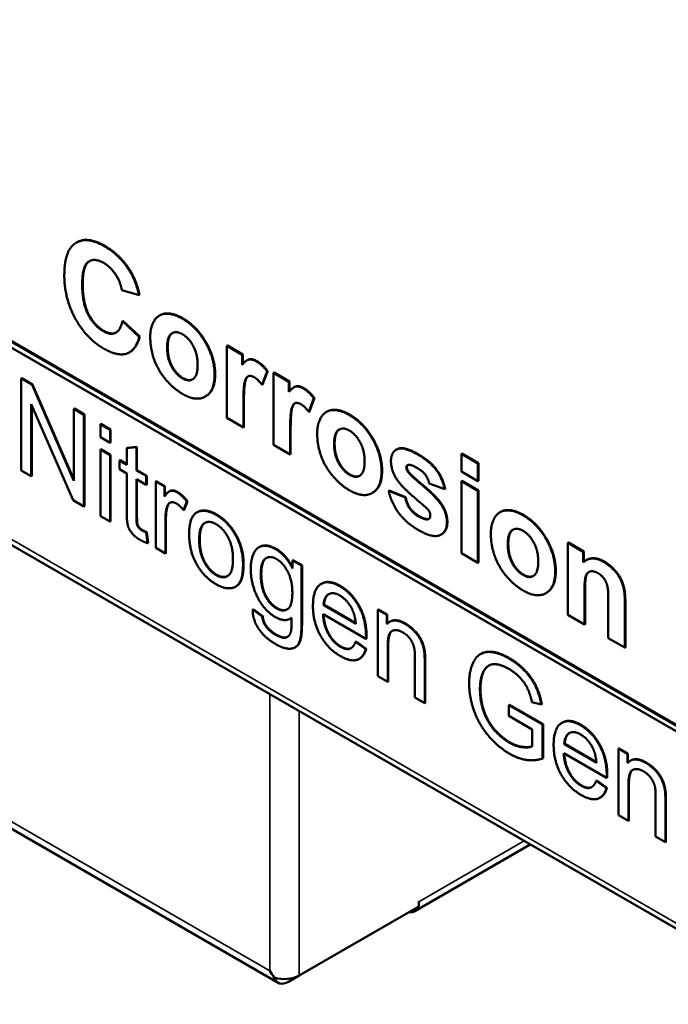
# Model space of a CAD drawing. Header units: inches. Extents: x 0 to 136, y 2 to 86.
# Tile 32 of 71: x 102.15 to 106.62, y 27.38 to 34.17. Entities that reach past the tile are written whole.
import ezdxf

# ---------------------------------------------------------------- set-up
doc = ezdxf.new("R2010")
doc.units = ezdxf.units.IN
doc.header["$LTSCALE"] = 4
doc.header["$MEASUREMENT"] = 0
doc.layers.add('Visible (ANSI)', color=7, linetype='Continuous', lineweight=50)
doc.layers.add('Visible Narrow (ANSI)', color=7, linetype='Continuous', lineweight=35)

msp = doc.modelspace()

# ---------------------------------------------------------------- linework, layer by layer
at = {"layer": 'Visible (ANSI)'}
for p, q in [((110.8702, 26.8775), (97.6748, 34.4959)), ((110.8737, 26.8796), (97.6784, 34.4979)), ((97.6748, 34.455), (110.8702, 26.8367)), ((97.2845, 33.3196), (114.4211, 23.4258)), ((102.5444, 32.6305), (102.5409, 32.6285)), ((102.8546, 32.3013), (102.9731, 32.2658)), ((102.9766, 32.2678), (102.9731, 32.2658)), ((103.1172, 32.1278), (103.1137, 32.1258)), ((102.8622, 32.0895), (102.8587, 32.0875)), ((102.9749, 31.9781), (102.8587, 32.0875)), ((102.8622, 32.0895), (102.9784, 31.9801)), ((102.9784, 31.9801), (102.9749, 31.9781)), ((103.5821, 31.9183), (103.5785, 31.9162)), ((103.5785, 31.9162), (103.5785, 31.4197)), ((103.6843, 31.8551), (103.5785, 31.9162)), ((103.5821, 31.9183), (103.6879, 31.8572)), ((102.9102, 31.8735), (102.9066, 31.8715)), ((103.6879, 31.8572), (103.6843, 31.8551)), ((103.6843, 31.7847), (103.6843, 31.8551)), ((103.6879, 31.8572), (103.6879, 31.789)), ((103.7218, 31.8189), (103.7183, 31.8169)), ((103.8218, 31.6473), (103.8566, 31.7416)), ((103.8602, 31.7436), (103.8253, 31.6494)), ((103.8602, 31.7436), (103.8566, 31.7416)), ((103.9045, 31.7321), (103.9009, 31.7301)), ((103.9009, 31.7301), (103.9009, 31.2335)), ((104.0067, 31.669), (103.9009, 31.7301)), ((103.9045, 31.7321), (104.0103, 31.671)), ((102.1648, 31.6929), (102.1612, 31.6909)), ((102.2356, 31.648), (102.1612, 31.6909)), ((102.1612, 31.6909), (102.1612, 31.0581)), ((102.1648, 31.6929), (102.2391, 31.65)), ((102.2391, 31.65), (102.2356, 31.648)), ((102.5238, 30.9848), (102.2356, 31.648)), ((102.2391, 31.65), (102.5238, 30.995)), ((103.8253, 31.6494), (103.8218, 31.6473)), ((104.0103, 31.671), (104.0067, 31.669)), ((104.0067, 31.5985), (104.0067, 31.669)), ((104.0103, 31.671), (104.0103, 31.6029)), ((104.0442, 31.6328), (104.0407, 31.6308)), ((102.2306, 31.5149), (102.5188, 30.8517)), ((102.2306, 31.0181), (102.2306, 31.5149)), ((102.2341, 31.5067), (102.2341, 31.0201)), ((103.4334, 31.569), (103.4299, 31.567)), ((103.6925, 31.3539), (103.6925, 31.5069)), ((103.696, 31.5089), (103.696, 31.3559)), ((104.1442, 31.4612), (104.179, 31.5554)), ((104.1826, 31.5575), (104.1477, 31.4632)), ((104.1826, 31.5575), (104.179, 31.5554)), ((102.5273, 31.4836), (102.5238, 31.4816)), ((102.5238, 31.4816), (102.5238, 30.9848)), ((102.5931, 31.4416), (102.5238, 31.4816)), ((102.5273, 31.4836), (102.5967, 31.4436)), ((102.5967, 31.4436), (102.5931, 31.4416)), ((102.5931, 30.8088), (102.5931, 31.4416)), ((102.5967, 31.4436), (102.5967, 30.8108)), ((104.1477, 31.4632), (104.1442, 31.4612)), ((104.2685, 31.4631), (104.265, 31.4611)), ((102.7103, 31.378), (102.7067, 31.376)), ((102.774, 31.3371), (102.7067, 31.376)), ((102.7067, 31.376), (102.7067, 31.2867)), ((102.7103, 31.378), (102.7775, 31.3392)), ((103.5785, 31.4197), (103.6925, 31.3539)), ((102.7775, 31.3392), (102.774, 31.3371)), ((102.774, 31.2479), (102.774, 31.3371)), ((102.7775, 31.3392), (102.7775, 31.2499)), ((103.696, 31.3559), (103.6925, 31.3539)), ((104.0149, 31.1678), (104.0149, 31.3207)), ((104.0184, 31.3228), (104.0184, 31.1698)), ((102.7067, 31.2867), (102.774, 31.2479)), ((102.7775, 31.2499), (102.774, 31.2479)), ((102.7103, 31.2039), (102.7067, 31.2018)), ((102.774, 31.163), (102.7067, 31.2018)), ((102.7067, 31.2018), (102.7067, 30.7432)), ((102.7103, 31.2039), (102.7775, 31.1651)), ((102.9557, 31.2182), (102.8884, 31.2103)), ((102.892, 31.2123), (102.8884, 31.2103)), ((102.8884, 31.2103), (102.8884, 31.0969)), ((102.892, 31.2123), (102.9592, 31.2203)), ((102.9592, 31.2203), (102.9557, 31.2182)), ((102.9557, 31.0581), (102.9557, 31.2182)), ((102.9592, 31.2203), (102.9592, 31.0602)), ((103.9009, 31.2335), (104.0149, 31.1678)), ((104.0184, 31.1698), (104.0149, 31.1678)), ((104.7497, 31.2024), (104.7462, 31.2004)), ((105.1991, 31.1732), (105.1955, 31.1711)), ((105.3095, 31.1054), (105.1955, 31.1711)), ((105.1955, 31.1711), (105.1955, 31.0495)), ((105.1991, 31.1732), (105.313, 31.1074)), ((102.7775, 31.1651), (102.774, 31.163)), ((102.774, 30.7043), (102.774, 31.163)), ((102.7775, 31.1651), (102.7775, 30.7064)), ((102.8423, 31.1277), (102.8387, 31.1256)), ((102.8387, 31.1256), (102.8387, 31.0654)), ((102.8884, 31.0969), (102.8387, 31.1256)), ((102.8423, 31.1277), (102.8884, 31.101)), ((105.313, 31.1074), (105.3095, 31.1054)), ((105.3095, 30.9837), (105.3095, 31.1054)), ((105.313, 31.1074), (105.313, 30.9857)), ((102.1612, 31.0581), (102.2306, 31.0181)), ((102.8387, 31.0654), (102.8884, 31.0367)), ((102.8884, 31.0367), (102.8884, 30.7724)), ((102.9592, 31.0602), (102.9557, 31.0581)), ((103.0229, 31.0193), (102.9557, 31.0581)), ((102.9592, 31.0602), (103.0265, 31.0213)), ((105.1955, 31.0495), (105.3095, 30.9837)), ((102.2341, 31.0201), (102.2306, 31.0181)), ((102.9557, 30.9978), (103.0229, 30.959)), ((102.9557, 30.7292), (102.9557, 30.9978)), ((102.9592, 30.9958), (102.9592, 30.7312)), ((103.0265, 31.0213), (103.0229, 31.0193)), ((103.0229, 30.959), (103.0229, 31.0193)), ((103.0265, 31.0213), (103.0265, 30.961)), ((103.0916, 30.9837), (103.0881, 30.9817)), ((103.1487, 30.9467), (103.0881, 30.9817)), ((103.0881, 30.9817), (103.0881, 30.523)), ((103.0916, 30.9837), (103.1522, 30.9487)), ((104.974, 30.967), (105.0811, 30.9281)), ((105.1991, 30.9847), (105.1955, 30.9827)), ((105.3095, 30.9169), (105.1955, 30.9827)), ((105.1955, 30.9827), (105.1955, 30.4861)), ((105.1991, 30.9847), (105.313, 30.9189)), ((105.313, 30.9857), (105.3095, 30.9837)), ((103.0265, 30.961), (103.0229, 30.959)), ((103.1522, 30.9487), (103.1487, 30.9467)), ((103.1487, 30.8773), (103.1487, 30.9467)), ((103.1522, 30.9487), (103.1522, 30.8826)), ((103.1849, 30.9149), (103.1814, 30.9129)), ((104.5847, 30.9043), (104.5811, 30.9023)), ((104.6981, 30.9194), (104.6945, 30.9174)), ((104.8085, 30.8714), (104.6945, 30.9174)), ((104.6981, 30.9194), (104.812, 30.8735)), ((105.0847, 30.9301), (105.0811, 30.9281)), ((105.313, 30.9189), (105.3095, 30.9169)), ((105.3095, 30.4203), (105.3095, 30.9169)), ((105.313, 30.9189), (105.313, 30.4224)), ((102.5188, 30.8517), (102.5931, 30.8088)), ((103.2802, 30.7839), (103.3036, 30.8428)), ((103.3072, 30.8448), (103.2838, 30.786)), ((103.3072, 30.8448), (103.3036, 30.8428)), ((104.812, 30.8735), (104.8085, 30.8714)), ((102.5967, 30.8108), (102.5931, 30.8088)), ((103.2838, 30.786), (103.2802, 30.7839)), ((103.3752, 30.77), (103.3717, 30.768)), ((105.4659, 30.7718), (105.4623, 30.7698)), ((102.7067, 30.7432), (102.774, 30.7043)), ((102.7775, 30.7064), (102.774, 30.7043)), ((103.1553, 30.4842), (103.1553, 30.7244)), ((103.1589, 30.7264), (103.1589, 30.4862)), ((103.0265, 30.6321), (103.0229, 30.6301)), ((103.0325, 30.5556), (103.0229, 30.6301)), ((103.0265, 30.6321), (103.0361, 30.5576)), ((103.0361, 30.5576), (103.0325, 30.5556)), ((105.0595, 30.6172), (105.056, 30.6151)), ((105.9343, 30.5602), (105.9308, 30.5582)), ((105.9308, 30.5582), (105.9308, 30.0616)), ((106.0366, 30.4971), (105.9308, 30.5582)), ((105.9343, 30.5602), (106.0401, 30.4991)), ((103.0881, 30.523), (103.1553, 30.4842)), ((103.8042, 30.5303), (103.8007, 30.5283)), ((106.0401, 30.4991), (106.0366, 30.4971)), ((106.0366, 30.424), (106.0366, 30.4971)), ((106.0401, 30.4991), (106.0401, 30.4271)), ((103.1589, 30.4862), (103.1553, 30.4842)), ((104.0348, 30.4392), (104.0312, 30.4372)), ((104.0312, 30.4372), (104.0312, 30.3817)), ((104.0935, 30.4012), (104.0312, 30.4372)), ((104.0348, 30.4392), (104.097, 30.4033)), ((105.1955, 30.4861), (105.3095, 30.4203)), ((105.313, 30.4224), (105.3095, 30.4203)), ((106.0593, 30.4402), (106.0557, 30.4382)), ((104.097, 30.4033), (104.0935, 30.4012)), ((104.0935, 30.0052), (104.0935, 30.4012)), ((104.097, 30.4033), (104.097, 30.0073)), ((103.6416, 30.2577), (103.638, 30.2556)), ((104.2321, 30.2769), (104.2286, 30.2749)), ((106.0447, 29.9958), (106.0447, 30.2209)), ((106.0483, 30.2229), (106.0483, 29.9979)), ((105.782, 30.213), (105.7785, 30.211)), ((106.2089, 30.1543), (106.2089, 29.9011)), ((103.7603, 30.1013), (103.7568, 30.0993)), ((103.8224, 30.0503), (103.7568, 30.0993)), ((103.7603, 30.1013), (103.8259, 30.0524)), ((104.249, 30.1298), (104.2455, 30.1278)), ((104.4673, 29.9997), (104.2455, 30.1278)), ((104.249, 30.1298), (104.467, 30.004)), ((104.6241, 30.0989), (104.6206, 30.0969)), ((104.6812, 30.0619), (104.6206, 30.0969)), ((104.6206, 30.0969), (104.6206, 29.6382)), ((104.6241, 30.0989), (104.6847, 30.064)), ((106.3228, 29.8353), (106.3228, 30.1438)), ((106.3264, 30.1459), (106.3264, 29.8373)), ((103.8259, 30.0524), (103.8224, 30.0503)), ((104.0188, 30.0374), (104.0153, 30.0353)), ((104.2417, 30.0663), (104.5379, 29.8953)), ((104.6847, 30.064), (104.6812, 30.0619)), ((104.6812, 29.9968), (104.6812, 30.0619)), ((104.6847, 30.064), (104.6847, 30.0006)), ((104.7044, 30.0153), (104.7008, 30.0132)), ((105.9308, 30.0616), (106.0447, 29.9958)), ((106.0483, 29.9979), (106.0447, 29.9958)), ((99.7639, 29.9311), (103.9318, 27.5248)), ((104.47, 29.8773), (104.4665, 29.8753)), ((104.47, 29.8773), (104.5398, 29.8269)), ((104.5414, 29.8973), (104.5379, 29.8953)), ((106.2089, 29.9011), (106.3228, 29.8353)), ((104.0527, 29.8395), (104.0492, 29.8375)), ((104.5362, 29.8249), (104.4665, 29.8753)), ((104.5398, 29.8269), (104.5362, 29.8249)), ((104.6878, 29.5994), (104.6878, 29.8497)), ((104.6914, 29.8517), (104.6914, 29.6014)), ((106.3264, 29.8373), (106.3228, 29.8353)), ((104.495, 29.76), (104.4915, 29.758)), ((104.8758, 29.7696), (104.8758, 29.4909)), ((105.332, 29.7935), (105.3284, 29.7915)), ((104.943, 29.452), (104.943, 29.7337)), ((104.9466, 29.7357), (104.9466, 29.4541)), ((104.6206, 29.6382), (104.6878, 29.5994)), ((104.6914, 29.6014), (104.6878, 29.5994)), ((104.8758, 29.4909), (104.943, 29.452)), ((104.9466, 29.4541), (104.943, 29.452)), ((105.5276, 29.4413), (105.5241, 29.4393)), ((105.7559, 29.3054), (105.5241, 29.4393)), ((105.5241, 29.4393), (105.5241, 29.3645)), ((105.5276, 29.4413), (105.7594, 29.3075)), ((105.6824, 29.4602), (105.7475, 29.4434)), ((105.7511, 29.4454), (105.7475, 29.4434)), ((105.5241, 29.3645), (105.6849, 29.2717)), ((105.6849, 29.2717), (105.6849, 29.1545)), ((105.7594, 29.3075), (105.7559, 29.3054)), ((105.7559, 29.071), (105.7559, 29.3054)), ((105.7594, 29.3075), (105.7594, 29.0731)), ((105.8916, 29.3188), (105.888, 29.3168)), ((105.9085, 29.1717), (105.905, 29.1697)), ((106.1268, 29.0416), (105.905, 29.1697)), ((105.9085, 29.1717), (106.1264, 29.0459)), ((106.2836, 29.1408), (106.2801, 29.1388)), ((106.3406, 29.1038), (106.2801, 29.1388)), ((106.2801, 29.1388), (106.2801, 28.6801)), ((106.2836, 29.1408), (106.3442, 29.1059)), ((105.7594, 29.0731), (105.7559, 29.071)), ((105.9012, 29.1082), (106.1974, 28.9372)), ((106.3442, 29.1059), (106.3406, 29.1038)), ((106.3406, 29.0387), (106.3406, 29.1038)), ((106.3442, 29.1059), (106.3442, 29.0425)), ((106.3638, 29.0572), (106.3603, 29.0551)), ((106.2009, 28.9392), (106.1974, 28.9372)), ((106.1295, 28.9192), (106.1259, 28.9172)), ((106.1957, 28.8668), (106.1259, 28.9172)), ((106.1295, 28.9192), (106.1992, 28.8688)), ((106.1992, 28.8688), (106.1957, 28.8668)), ((106.3473, 28.6413), (106.3473, 28.8916)), ((106.3509, 28.8936), (106.3509, 28.6433)), ((106.1545, 28.8019), (106.151, 28.7999)), ((106.5353, 28.8115), (106.5353, 28.5328)), ((106.6025, 28.4939), (106.6025, 28.7756)), ((106.6061, 28.7776), (106.6061, 28.496)), ((106.2801, 28.6801), (106.3473, 28.6413)), ((106.3509, 28.6433), (106.3473, 28.6413)), ((106.5353, 28.5328), (106.6025, 28.4939)), ((104.8737, 28.018), (105.6705, 28.478)), ((106.6061, 28.496), (106.6025, 28.4939)), ((104.9033, 28.0514), (104.0771, 27.5744)), ((104.9034, 28.0836), (104.9033, 28.0836)), ((104.9033, 28.0836), (104.9033, 28.0514)), ((104.0771, 27.5744), (104.0035, 27.5319)), ((103.906, 27.5605), (103.906, 27.5605))]:
    msp.add_line(p, q, dxfattribs=at)
for centre, major_axis, ratio, start_param, end_param in [((104.802, 28.1422), (0.0717, -0.1242), 0.57735, 5.835355, 6.731016), ((104.802, 28.1422), (-0.0717, 0.1242), 0.57735, 3.89385, 3.926991), ((103.9757, 27.665), (0.1011, -0.1755), 0.577927, 4.71289, 4.991226), ((103.9757, 27.665), (-0.1014, 0.1754), 0.577927, 1.570295, 1.848631), ((103.9757, 27.6329), (0.1434, 0), 0.57735, 4.205327, 5.497787), ((104.0035, 27.649), (-0.0717, -0.1242), 0.57735, 5.776123, 7.068583)]:
    msp.add_ellipse(centre, major_axis=major_axis, ratio=ratio, start_param=start_param, end_param=end_param, dxfattribs=at)
for points in [[(102.7357, 32.6028), (102.6109, 32.6749), (102.458, 32.5741), (102.458, 32.4029)], [(102.5444, 32.6305), (102.6196, 32.6739), (102.7392, 32.6049)], [(102.9125, 32.4266), (102.8442, 32.5402), (102.7357, 32.6028)], [(102.7392, 32.6049), (102.8477, 32.5422), (102.916, 32.4287)], [(102.5815, 32.342), (102.5815, 32.4647), (102.6638, 32.5263), (102.7298, 32.4882)], [(102.7298, 32.4882), (102.7773, 32.4608), (102.8442, 32.3606), (102.8546, 32.3013)], [(102.458, 32.4029), (102.458, 32.2415), (102.6104, 31.9671), (102.7284, 31.899)], [(102.9731, 32.2658), (102.9527, 32.3595), (102.9125, 32.4266)], [(102.916, 32.4287), (102.9562, 32.3616), (102.9766, 32.2678)], [(102.7271, 32.0178), (102.6624, 32.0551), (102.5815, 32.212), (102.5815, 32.342)], [(102.585, 32.3441), (102.585, 32.2141), (102.6659, 32.0572), (102.7306, 32.0198)], [(103.272, 32.1042), (103.2086, 32.1408), (103.1065, 32.1355), (103.0504, 32.0452), (103.0504, 31.9799)], [(102.8587, 32.0875), (102.8437, 32.0209), (102.775, 31.9901), (102.7271, 32.0178)], [(103.4944, 31.7178), (103.4944, 31.8296), (103.3696, 32.0478), (103.272, 32.1042)], [(103.2755, 32.1062), (103.3732, 32.0499), (103.498, 31.8316), (103.498, 31.7199)], [(103.167, 31.9058), (103.167, 31.9794), (103.2276, 32.0227), (103.2724, 31.9969)], [(103.2724, 31.9969), (103.3172, 31.9711), (103.3773, 31.858), (103.3773, 31.7849)], [(102.7284, 31.899), (102.8238, 31.8439), (102.9482, 31.8813), (102.9749, 31.9781)], [(102.9784, 31.9801), (102.9564, 31.9002), (102.9102, 31.8735)], [(103.0504, 31.9799), (103.0504, 31.8943), (103.1065, 31.7429), (103.2136, 31.6194), (103.2729, 31.5852)], [(103.2724, 31.6925), (103.2276, 31.7183), (103.167, 31.8316), (103.167, 31.9058)], [(103.1706, 31.9078), (103.1706, 31.8337), (103.2312, 31.7204), (103.2759, 31.6945)], [(103.3773, 31.7849), (103.3773, 31.7103), (103.3172, 31.6667), (103.2724, 31.6925)], [(103.782, 31.8097), (103.7544, 31.8256), (103.7115, 31.8191), (103.6843, 31.7847)], [(103.8566, 31.7416), (103.8209, 31.7873), (103.782, 31.8097)], [(103.7855, 31.8118), (103.8244, 31.7893), (103.8602, 31.7436)], [(103.2729, 31.5852), (103.3683, 31.5301), (103.4944, 31.6056), (103.4944, 31.7178)], [(103.2759, 31.6945), (103.3159, 31.6715), (103.3441, 31.6864)], [(103.6925, 31.5069), (103.6925, 31.6338), (103.7115, 31.7022), (103.7445, 31.7134), (103.7684, 31.6995)], [(103.7684, 31.6995), (103.7929, 31.6855), (103.8218, 31.6473)], [(104.1044, 31.6236), (104.0768, 31.6395), (104.0339, 31.633), (104.0067, 31.5985)], [(104.179, 31.5554), (104.1433, 31.6011), (104.1044, 31.6236)], [(104.108, 31.6256), (104.1468, 31.6032), (104.1826, 31.5575)], [(104.0149, 31.3207), (104.0149, 31.4476), (104.0339, 31.516), (104.0669, 31.5272), (104.0909, 31.5134)], [(104.0909, 31.5134), (104.1153, 31.4993), (104.1442, 31.4612)], [(104.4232, 31.4395), (104.3599, 31.4761), (104.2577, 31.4709), (104.2016, 31.3805), (104.2016, 31.3153)], [(104.6457, 31.0531), (104.6457, 31.1649), (104.5209, 31.3831), (104.4232, 31.4395)], [(104.4267, 31.4416), (104.5244, 31.3852), (104.6492, 31.1669), (104.6492, 31.0552)], [(104.2016, 31.3153), (104.2016, 31.2296), (104.2577, 31.0782), (104.3649, 30.9547), (104.4241, 30.9205)], [(104.3183, 31.2411), (104.3183, 31.3147), (104.3789, 31.3581), (104.4237, 31.3322)], [(104.4237, 31.3322), (104.4684, 31.3064), (104.5286, 31.1933), (104.5286, 31.1202)], [(104.4237, 31.0278), (104.3789, 31.0537), (104.3183, 31.167), (104.3183, 31.2411)], [(104.3218, 31.2432), (104.3218, 31.169), (104.3824, 31.0557), (104.4272, 31.0299)], [(104.8912, 31.1693), (104.7985, 31.2228), (104.7103, 31.186), (104.7103, 31.1213)], [(105.0811, 30.9281), (105.0649, 31.0028), (104.9794, 31.1184), (104.8912, 31.1693)], [(104.8947, 31.1714), (104.9829, 31.1205), (105.0684, 31.0048), (105.0847, 30.9301)], [(104.5286, 31.1202), (104.5286, 31.0456), (104.4684, 31.002), (104.4237, 31.0278)], [(104.7103, 31.1213), (104.7103, 31.0503), (104.7614, 30.9806)], [(104.4241, 30.9205), (104.5195, 30.8654), (104.6457, 30.9409), (104.6457, 31.0531)], [(104.8162, 31.0769), (104.8162, 31.0936), (104.8293, 31.096)], [(104.8275, 31.0469), (104.8162, 31.0633), (104.8162, 31.0769)], [(104.8256, 31.0949), (104.8197, 31.0902), (104.8197, 31.0789)], [(104.8197, 31.0789), (104.8197, 31.0654), (104.831, 31.0489)], [(105.0599, 30.8171), (105.0242, 30.8727), (104.8428, 31.025), (104.8275, 31.0469)], [(104.8293, 31.096), (104.8483, 31.0996), (104.893, 31.0738)], [(104.831, 31.0489), (104.8464, 31.027), (105.0277, 30.8748), (105.0634, 30.8192)], [(104.893, 31.0738), (104.9287, 31.0531), (104.9672, 31.0001), (104.974, 30.967)], [(104.4272, 31.0299), (104.4672, 31.0068), (104.4954, 31.0217)], [(104.7614, 30.9806), (104.7981, 30.9302), (104.9355, 30.8158)], [(103.2347, 30.9072), (103.2109, 30.9209), (103.1716, 30.9127), (103.1487, 30.8773)], [(103.3036, 30.8428), (103.2685, 30.8876), (103.2347, 30.9072)], [(103.2382, 30.9092), (103.2721, 30.8897), (103.3072, 30.8448)], [(104.6945, 30.9174), (104.7103, 30.8378), (104.8125, 30.6963), (104.9003, 30.6456)], [(103.1666, 30.8085), (103.1741, 30.8312), (103.2088, 30.842), (103.2309, 30.8293)], [(103.1867, 30.8347), (103.1757, 30.8274), (103.1702, 30.8106)], [(103.2309, 30.8293), (103.2556, 30.815), (103.2802, 30.7839)], [(104.9003, 30.7406), (104.8605, 30.7636), (104.8157, 30.8291), (104.8085, 30.8714)], [(104.812, 30.8735), (104.8192, 30.8312), (104.864, 30.7657), (104.9038, 30.7427)], [(102.8884, 30.7724), (102.8884, 30.7024), (102.9047, 30.6496), (102.9452, 30.5992), (102.9816, 30.5782)], [(103.1553, 30.7244), (103.1553, 30.7736), (103.1666, 30.8085)], [(103.1702, 30.8106), (103.1589, 30.7756), (103.1589, 30.7264)], [(103.3801, 30.7721), (103.3187, 30.7463), (103.3187, 30.6195)], [(103.3752, 30.77), (103.3793, 30.7723), (103.3836, 30.7742)], [(103.5045, 30.7514), (103.431, 30.7938), (103.3801, 30.7721)], [(103.3836, 30.7742), (103.4345, 30.7959), (103.5081, 30.7534)], [(104.9355, 30.8158), (104.9649, 30.791), (104.9735, 30.7767)], [(104.9735, 30.7767), (104.9817, 30.7621), (104.9817, 30.7474)], [(105.0956, 30.6989), (105.0956, 30.7615), (105.0599, 30.8171)], [(105.0634, 30.8192), (105.0991, 30.7636), (105.0991, 30.7009)], [(105.6206, 30.7482), (105.5573, 30.7848), (105.4551, 30.7795), (105.399, 30.6892), (105.399, 30.624)], [(102.9937, 30.6436), (102.9787, 30.6523), (102.9628, 30.6725), (102.9557, 30.6959), (102.9557, 30.7292)], [(102.9592, 30.7312), (102.9592, 30.6979), (102.9663, 30.6746), (102.9822, 30.6543), (102.9972, 30.6456)], [(103.388, 30.5789), (103.388, 30.6672), (103.4544, 30.7162), (103.5045, 30.6872)], [(103.6904, 30.4111), (103.6904, 30.5201), (103.5864, 30.7041), (103.5045, 30.7514)], [(103.5081, 30.7534), (103.5899, 30.7061), (103.6939, 30.5221), (103.6939, 30.4131)], [(104.9667, 30.7211), (104.9446, 30.7151), (104.9003, 30.7406)], [(104.9003, 30.6456), (104.997, 30.5898), (105.0956, 30.631), (105.0956, 30.6989)], [(104.9038, 30.7427), (104.9481, 30.7171), (104.9703, 30.7231)], [(104.9817, 30.7474), (104.9817, 30.7255), (104.9667, 30.7211)], [(104.9703, 30.7231), (104.9716, 30.7235), (104.9728, 30.724)], [(105.0991, 30.7009), (105.0991, 30.6401), (105.0595, 30.6172)], [(105.8431, 30.3618), (105.8431, 30.4736), (105.7183, 30.6918), (105.6206, 30.7482)], [(105.6241, 30.7503), (105.7218, 30.6939), (105.8466, 30.4756), (105.8466, 30.3639)], [(103.0229, 30.6301), (103.0046, 30.6373), (102.9937, 30.6436)], [(102.9972, 30.6456), (103.0081, 30.6393), (103.0265, 30.6321)], [(103.5045, 30.6872), (103.5542, 30.6585), (103.6211, 30.5322), (103.6211, 30.4473)], [(105.399, 30.624), (105.399, 30.5383), (105.4551, 30.3869), (105.5623, 30.2634), (105.6215, 30.2292)], [(105.5157, 30.5498), (105.5157, 30.6234), (105.5763, 30.6668), (105.621, 30.6409)], [(105.621, 30.6409), (105.6658, 30.6151), (105.7259, 30.502), (105.7259, 30.4289)], [(102.9816, 30.5782), (103.0041, 30.5652), (103.0325, 30.5556)], [(103.3187, 30.6195), (103.3187, 30.5032), (103.4214, 30.3204), (103.5045, 30.2724)], [(103.5045, 30.3361), (103.4544, 30.365), (103.388, 30.4912), (103.388, 30.5789)], [(103.3915, 30.581), (103.3915, 30.4932), (103.4579, 30.3671), (103.5081, 30.3381)], [(103.9155, 30.5141), (103.8629, 30.5445), (103.7848, 30.5293), (103.7434, 30.4422), (103.7434, 30.3766)], [(104.0312, 30.3817), (103.9857, 30.4736), (103.9155, 30.5141)], [(103.9191, 30.5161), (103.9865, 30.4772), (104.0312, 30.3907)], [(105.621, 30.3365), (105.5763, 30.3624), (105.5157, 30.4757), (105.5157, 30.5498)], [(105.5192, 30.5518), (105.5192, 30.4777), (105.5798, 30.3644), (105.6246, 30.3386)], [(103.6211, 30.4473), (103.6211, 30.3571), (103.5546, 30.3072), (103.5045, 30.3361)], [(103.8128, 30.3419), (103.8128, 30.4249), (103.8754, 30.4731), (103.9205, 30.447)], [(103.9205, 30.447), (103.9661, 30.4208), (104.0304, 30.2982), (104.0304, 30.2138)], [(105.7259, 30.4289), (105.7259, 30.3543), (105.6658, 30.3107), (105.621, 30.3365)], [(106.1781, 30.4263), (106.0927, 30.4757), (106.0366, 30.424)], [(106.0593, 30.4402), (106.1102, 30.4696), (106.1817, 30.4284)], [(106.3228, 30.1438), (106.3228, 30.2013), (106.3102, 30.2702), (106.2785, 30.337), (106.2161, 30.4044), (106.1781, 30.4263)], [(106.1817, 30.4284), (106.2196, 30.4064), (106.282, 30.3391), (106.3137, 30.2722), (106.3264, 30.2033), (106.3264, 30.1459)], [(103.5045, 30.2724), (103.5567, 30.2423), (103.6445, 30.2476), (103.6904, 30.3228), (103.6904, 30.4111)], [(103.7434, 30.3766), (103.7434, 30.2811), (103.8332, 30.0928), (103.9151, 30.0455)], [(105.6215, 30.2292), (105.7169, 30.1741), (105.8431, 30.2496), (105.8431, 30.3618)], [(106.0447, 30.2209), (106.0447, 30.3039), (106.0619, 30.3556), (106.1089, 30.366), (106.1383, 30.349)], [(103.5081, 30.3381), (103.5524, 30.3126), (103.5834, 30.3291)], [(103.9214, 30.106), (103.875, 30.1328), (103.8128, 30.2517), (103.8128, 30.3419)], [(103.8163, 30.3439), (103.8163, 30.2537), (103.8786, 30.1349), (103.9249, 30.1081)], [(104.3579, 30.2587), (104.2756, 30.3062), (104.1724, 30.238), (104.1724, 30.1222)], [(104.2321, 30.2769), (104.2827, 30.3062), (104.3614, 30.2607)], [(105.6246, 30.3386), (105.6645, 30.3155), (105.6928, 30.3304)], [(106.1383, 30.349), (106.1614, 30.3357), (106.1944, 30.2906), (106.2089, 30.2347), (106.2089, 30.1543)], [(104.5383, 29.9158), (104.5383, 30.0291), (104.4372, 30.2129), (104.3579, 30.2587)], [(104.3614, 30.2607), (104.4408, 30.2149), (104.5418, 30.0312), (104.5418, 29.9178)], [(104.0304, 30.2138), (104.0304, 30.1256), (103.9677, 30.0793), (103.9214, 30.106)], [(104.2455, 30.1278), (104.2488, 30.1861), (104.3119, 30.2216), (104.3583, 30.1948)], [(104.2817, 30.2045), (104.2523, 30.186), (104.249, 30.1298)], [(104.3583, 30.1948), (104.4097, 30.1651), (104.4418, 30.1017)], [(103.7568, 30.0993), (103.7556, 30.0257), (103.8429, 29.9016), (103.9139, 29.8606)], [(103.9249, 30.1081), (103.966, 30.0844), (103.9953, 30.0999)], [(104.1724, 30.1222), (104.1724, 30.0108), (104.2743, 29.828), (104.3616, 29.7776)], [(104.4418, 30.1017), (104.4627, 30.0602), (104.4673, 29.9997)], [(103.8454, 29.986), (103.8266, 30.0127), (103.8224, 30.0503)], [(103.8259, 30.0524), (103.8301, 30.0148), (103.8489, 29.988)], [(103.9151, 30.0455), (103.9811, 30.0074), (104.025, 30.0419)], [(104.025, 30.0413), (104.022, 30.0392), (104.0188, 30.0374)], [(104.025, 30.0419), (104.0254, 29.9659), (104.0204, 29.9452)], [(104.3616, 29.8413), (104.3119, 29.87), (104.2455, 29.9884), (104.2417, 30.0663)], [(104.8073, 29.9992), (104.725, 30.0467), (104.6812, 29.9968)], [(104.7044, 30.0153), (104.7455, 30.039), (104.8108, 30.0013)], [(103.9139, 29.9247), (103.8704, 29.9498), (103.8454, 29.986)], [(103.8489, 29.988), (103.874, 29.9518), (103.9174, 29.9267)], [(103.9139, 29.8606), (103.974, 29.8258), (104.0559, 29.8302), (104.0935, 29.8982), (104.0935, 30.0052)], [(104.0204, 29.9452), (104.0112, 29.9114), (103.9602, 29.8979), (103.9139, 29.9247)], [(104.6878, 29.8497), (104.6878, 29.9375), (104.7501, 29.9647), (104.7931, 29.9399)], [(104.7179, 29.9506), (104.6914, 29.9328), (104.6914, 29.8517)], [(104.9393, 29.8116), (104.9334, 29.8483), (104.9034, 29.9138), (104.8432, 29.9785), (104.8073, 29.9992)], [(104.8108, 30.0013), (104.8468, 29.9805), (104.9069, 29.9159), (104.937, 29.8503), (104.9428, 29.8136)], [(104.5379, 29.8953), (104.5383, 29.909), (104.5383, 29.9158)], [(104.5418, 29.9178), (104.5418, 29.9111), (104.5414, 29.8973)], [(104.7931, 29.9399), (104.8202, 29.9242), (104.8599, 29.8733), (104.8758, 29.8169), (104.8758, 29.7696)], [(104.4665, 29.8753), (104.451, 29.835), (104.3988, 29.8198), (104.3616, 29.8413)], [(104.3616, 29.7776), (104.4305, 29.7378), (104.5195, 29.7641), (104.5362, 29.8249)], [(104.5398, 29.8269), (104.5263, 29.7781), (104.495, 29.76)], [(104.943, 29.7337), (104.943, 29.7877), (104.9393, 29.8116)], [(104.9428, 29.8136), (104.9466, 29.7898), (104.9466, 29.7357)], [(105.5236, 29.7607), (105.4418, 29.808), (105.316, 29.8029), (105.2492, 29.6814), (105.2492, 29.5888)], [(105.7475, 29.4434), (105.7333, 29.5157), (105.679, 29.6266), (105.5829, 29.7265), (105.5236, 29.7607)], [(105.5272, 29.7628), (105.5865, 29.7285), (105.6826, 29.6287), (105.7369, 29.5177), (105.7511, 29.4454)], [(105.3449, 29.6662), (105.3574, 29.6927), (105.4017, 29.7245), (105.4743, 29.7173), (105.5241, 29.6886)], [(105.5241, 29.6886), (105.5654, 29.6647), (105.6335, 29.5922), (105.6698, 29.5157), (105.6824, 29.4602)], [(105.324, 29.5509), (105.324, 29.6194), (105.3449, 29.6662)], [(105.3484, 29.6682), (105.3275, 29.6214), (105.3275, 29.553)], [(105.2492, 29.5888), (105.2492, 29.4957), (105.3165, 29.3059), (105.4485, 29.1496), (105.5291, 29.1031)], [(105.5249, 29.1812), (105.471, 29.2123), (105.3745, 29.323), (105.324, 29.4665), (105.324, 29.5509)], [(105.3275, 29.553), (105.3275, 29.4686), (105.3781, 29.3251), (105.4745, 29.2144), (105.5284, 29.1833)], [(106.0173, 29.3006), (105.9351, 29.3481), (105.8319, 29.2799), (105.8319, 29.1641)], [(105.8916, 29.3188), (105.9422, 29.3481), (106.0209, 29.3026)], [(106.1978, 28.9577), (106.1978, 29.071), (106.0967, 29.2548), (106.0173, 29.3006)], [(106.0209, 29.3026), (106.1002, 29.2568), (106.2013, 29.0731), (106.2013, 28.9597)], [(105.905, 29.1697), (105.9083, 29.228), (105.9714, 29.2635), (106.0178, 29.2367)], [(105.9411, 29.2464), (105.9117, 29.2279), (105.9085, 29.1717)], [(106.0178, 29.2367), (106.0691, 29.207), (106.1013, 29.1436)], [(105.6849, 29.1545), (105.6619, 29.1441), (105.5721, 29.154), (105.5249, 29.1812)], [(105.8319, 29.1641), (105.8319, 29.0527), (105.9338, 28.8699), (106.0211, 28.8195)], [(106.1013, 29.1436), (106.1222, 29.1021), (106.1268, 29.0416)], [(105.5291, 29.1031), (105.5888, 29.0686), (105.7024, 29.0527), (105.7559, 29.071)], [(106.0211, 28.8832), (105.9714, 28.9119), (105.905, 29.0303), (105.9012, 29.1082)], [(106.4668, 29.0411), (106.3845, 29.0886), (106.3406, 29.0387)], [(106.3638, 29.0572), (106.4049, 29.0809), (106.4703, 29.0432)], [(106.3473, 28.8916), (106.3473, 28.9794), (106.4096, 29.0066), (106.4526, 28.9818)], [(106.5988, 28.8535), (106.5929, 28.8902), (106.5628, 28.9557), (106.5027, 29.0204), (106.4668, 29.0411)], [(106.4703, 29.0432), (106.5062, 29.0224), (106.5664, 28.9578), (106.5965, 28.8922), (106.6023, 28.8555)], [(106.1974, 28.9372), (106.1978, 28.9509), (106.1978, 28.9577)], [(106.2013, 28.9597), (106.2013, 28.953), (106.2009, 28.9392)], [(106.3774, 28.9925), (106.3509, 28.9747), (106.3509, 28.8936)], [(106.4526, 28.9818), (106.4797, 28.9661), (106.5194, 28.9152), (106.5353, 28.8588), (106.5353, 28.8115)], [(106.1259, 28.9172), (106.1105, 28.8769), (106.0583, 28.8617), (106.0211, 28.8832)], [(106.0211, 28.8195), (106.09, 28.7797), (106.179, 28.806), (106.1957, 28.8668)], [(106.1992, 28.8688), (106.1858, 28.82), (106.1545, 28.8019)], [(106.6025, 28.7756), (106.6025, 28.8296), (106.5988, 28.8535)], [(106.6023, 28.8555), (106.6061, 28.8317), (106.6061, 28.7776)]]:
    msp.add_open_spline(points, degree=2, dxfattribs=at)
for points, knots in [([(102.6315, 32.5013), (102.6288, 32.4996), (102.585, 32.4668), (102.585, 32.3441)], [0.935795, 0.935795, 0.935795, 1, 2, 2, 2]), ([(103.1172, 32.1278), (103.1365, 32.1389), (103.2122, 32.1428), (103.2755, 32.1062)], [1.518692, 1.518692, 1.518692, 2, 3, 3, 3]), ([(102.7306, 32.0198), (102.7785, 31.9922), (102.8144, 32.0082), (102.8159, 32.009)], [0, 0, 0, 1, 1.044331, 1.044331, 1.044331]), ([(103.2037, 32.005), (103.2023, 32.0041), (103.1706, 31.9815), (103.1706, 31.9078)], [0.953403, 0.953403, 0.953403, 1, 2, 2, 2]), ([(103.7218, 31.8189), (103.7295, 31.8234), (103.758, 31.8277), (103.7855, 31.8118)], [0.672897, 0.672897, 0.672897, 1, 2, 2, 2]), ([(103.498, 31.7199), (103.498, 31.6076), (103.4341, 31.5694), (103.4334, 31.569)], [0, 0, 0, 1, 1.01171, 1.01171, 1.01171]), ([(103.7259, 31.7069), (103.7133, 31.6982), (103.696, 31.6358), (103.696, 31.5089)], [1.176429, 1.176429, 1.176429, 2, 3, 3, 3]), ([(104.0442, 31.6328), (104.0519, 31.6372), (104.0804, 31.6415), (104.108, 31.6256)], [0.672897, 0.672897, 0.672897, 1, 2, 2, 2]), ([(104.0483, 31.5208), (104.0357, 31.512), (104.0184, 31.4497), (104.0184, 31.3228)], [1.176429, 1.176429, 1.176429, 2, 3, 3, 3]), ([(104.2685, 31.4631), (104.2877, 31.4742), (104.3634, 31.4781), (104.4267, 31.4416)], [1.518692, 1.518692, 1.518692, 2, 3, 3, 3]), ([(104.355, 31.3404), (104.3535, 31.3395), (104.3218, 31.3168), (104.3218, 31.2432)], [0.953403, 0.953403, 0.953403, 1, 2, 2, 2]), ([(104.7497, 31.2024), (104.7536, 31.2047), (104.8021, 31.2249), (104.8947, 31.1714)], [0.901818, 0.901818, 0.901818, 1, 2, 2, 2]), ([(104.6492, 31.0552), (104.6492, 30.9429), (104.5854, 30.9048), (104.5847, 30.9043)], [0, 0, 0, 1, 1.01171, 1.01171, 1.01171]), ([(103.1849, 30.9149), (103.19, 30.9178), (103.2144, 30.9229), (103.2382, 30.9092)], [0.754098, 0.754098, 0.754098, 1, 2, 2, 2]), ([(105.4659, 30.7718), (105.4851, 30.7829), (105.5608, 30.7868), (105.6241, 30.7503)], [1.518692, 1.518692, 1.518692, 2, 3, 3, 3]), ([(103.4287, 30.6964), (103.4267, 30.6952), (103.3915, 30.6693), (103.3915, 30.581)], [0.941557, 0.941557, 0.941557, 1, 2, 2, 2]), ([(105.5524, 30.6491), (105.5509, 30.6481), (105.5192, 30.6255), (105.5192, 30.5518)], [0.953403, 0.953403, 0.953403, 1, 2, 2, 2]), ([(103.8042, 30.5303), (103.8148, 30.5365), (103.8664, 30.5465), (103.9191, 30.5161)], [1.678756, 1.678756, 1.678756, 2, 3, 3, 3]), ([(103.8525, 30.4544), (103.85, 30.4529), (103.8163, 30.4269), (103.8163, 30.3439)], [0.923249, 0.923249, 0.923249, 1, 2, 2, 2]), ([(103.6939, 30.4131), (103.6939, 30.3249), (103.6591, 30.2678), (103.6416, 30.2577)], [0, 0, 0, 1, 1.517949, 1.517949, 1.517949]), ([(105.8466, 30.3639), (105.8466, 30.2516), (105.7828, 30.2135), (105.782, 30.213)], [0, 0, 0, 1, 1.01171, 1.01171, 1.01171]), ([(106.075, 30.3571), (106.0626, 30.349), (106.0483, 30.3059), (106.0483, 30.2229)], [1.33163, 1.33163, 1.33163, 2, 3, 3, 3]), ([(104.2455, 30.0641), (104.2499, 29.9888), (104.3155, 29.872), (104.3652, 29.8433)], [0.027131, 0.027131, 0.027131, 1, 2, 2, 2]), ([(104.097, 30.0073), (104.097, 29.9002), (104.0685, 29.8486), (104.0527, 29.8395)], [0, 0, 0, 1, 1.518919, 1.518919, 1.518919]), ([(103.9174, 29.9267), (103.9638, 29.9), (103.9938, 29.9079), (103.9978, 29.91)], [0, 0, 0, 1, 1.178218, 1.178218, 1.178218]), ([(104.3652, 29.8433), (104.4023, 29.8218), (104.4325, 29.8306), (104.4363, 29.8326)], [0, 0, 0, 1, 1.155802, 1.155802, 1.155802]), ([(105.332, 29.7935), (105.3542, 29.8064), (105.4453, 29.81), (105.5272, 29.7628)], [1.551282, 1.551282, 1.551282, 2, 3, 3, 3]), ([(105.3865, 29.713), (105.3847, 29.7119), (105.3609, 29.6948), (105.3484, 29.6682)], [1.924184, 1.924184, 1.924184, 2, 3, 3, 3]), ([(105.5284, 29.1833), (105.5756, 29.156), (105.6621, 29.1465), (105.6849, 29.155)], [0, 0, 0, 1, 1.925686, 1.925686, 1.925686]), ([(105.905, 29.106), (105.9094, 29.0307), (105.9749, 28.9139), (106.0246, 28.8852)], [0.027131, 0.027131, 0.027131, 1, 2, 2, 2]), ([(106.0246, 28.8852), (106.0618, 28.8637), (106.092, 28.8725), (106.0958, 28.8745)], [0, 0, 0, 1, 1.155802, 1.155802, 1.155802])]:
    msp.add_open_spline(points, degree=2, knots=knots, dxfattribs=at)
at = {"layer": 'Visible Narrow (ANSI)'}
for p, q in [((97.2888, 33.3555), (114.3698, 23.4938)), ((102.7392, 32.6049), (102.7357, 32.6028)), ((102.916, 32.4287), (102.9125, 32.4266)), ((102.585, 32.3441), (102.5815, 32.342)), ((103.2755, 32.1062), (103.272, 32.1042)), ((102.7306, 32.0198), (102.7271, 32.0178)), ((103.1706, 31.9078), (103.167, 31.9058)), ((103.7855, 31.8118), (103.782, 31.8097)), ((103.498, 31.7199), (103.4944, 31.7178)), ((103.2759, 31.6945), (103.2724, 31.6925)), ((104.108, 31.6256), (104.1044, 31.6236)), ((103.696, 31.5089), (103.6925, 31.5069)), ((104.4267, 31.4416), (104.4232, 31.4395)), ((104.0184, 31.3228), (104.0149, 31.3207)), ((104.3218, 31.2432), (104.3183, 31.2411)), ((104.8947, 31.1714), (104.8912, 31.1693)), ((104.6492, 31.0552), (104.6457, 31.0531)), ((104.8197, 31.0789), (104.8162, 31.0769)), ((104.831, 31.0489), (104.8275, 31.0469)), ((104.4272, 31.0299), (104.4237, 31.0278)), ((103.2382, 30.9092), (103.2347, 30.9072)), ((103.1702, 30.8106), (103.1666, 30.8085)), ((103.3836, 30.7742), (103.3801, 30.7721)), ((105.0634, 30.8192), (105.0599, 30.8171)), ((102.9592, 30.7312), (102.9557, 30.7292)), ((103.1589, 30.7264), (103.1553, 30.7244)), ((103.5081, 30.7534), (103.5045, 30.7514)), ((104.9038, 30.7427), (104.9003, 30.7406)), ((104.9703, 30.7231), (104.9667, 30.7211)), ((105.0991, 30.7009), (105.0956, 30.6989)), ((105.6241, 30.7503), (105.6206, 30.7482)), ((102.9972, 30.6456), (102.9937, 30.6436)), ((103.3915, 30.581), (103.388, 30.5789)), ((103.9191, 30.5161), (103.9155, 30.5141)), ((105.5192, 30.5518), (105.5157, 30.5498)), ((106.1817, 30.4284), (106.1781, 30.4263)), ((103.6939, 30.4131), (103.6904, 30.4111)), ((105.8466, 30.3639), (105.8431, 30.3618)), ((103.5081, 30.3381), (103.5045, 30.3361)), ((103.8163, 30.3439), (103.8128, 30.3419)), ((105.6246, 30.3386), (105.621, 30.3365)), ((104.3614, 30.2607), (104.3579, 30.2587)), ((106.0483, 30.2229), (106.0447, 30.2209)), ((103.9249, 30.1081), (103.9214, 30.106)), ((106.3264, 30.1459), (106.3228, 30.1438)), ((99.7046, 30.0139), (103.8743, 27.6065)), ((103.8489, 29.988), (103.8454, 29.986)), ((104.097, 30.0073), (104.0935, 30.0052)), ((104.8108, 30.0013), (104.8073, 29.9992)), ((103.9174, 29.9267), (103.9139, 29.9247)), ((104.5418, 29.9178), (104.5383, 29.9158)), ((104.3652, 29.8433), (104.3616, 29.8413)), ((104.6914, 29.8517), (104.6878, 29.8497)), ((104.9428, 29.8136), (104.9393, 29.8116)), ((105.5272, 29.7628), (105.5236, 29.7607)), ((104.9466, 29.7357), (104.943, 29.7337)), ((105.3484, 29.6682), (105.3449, 29.6662)), ((105.3275, 29.553), (105.324, 29.5509)), ((103.8743, 27.6065), (103.8743, 29.5151)), ((104.0771, 27.5744), (104.0771, 29.398)), ((106.0209, 29.3026), (106.0173, 29.3006)), ((105.5284, 29.1833), (105.5249, 29.1812)), ((106.4703, 29.0432), (106.4668, 29.0411)), ((106.2013, 28.9597), (106.1978, 28.9577)), ((106.0246, 28.8852), (106.0211, 28.8832)), ((106.3509, 28.8936), (106.3473, 28.8916)), ((106.6023, 28.8555), (106.5988, 28.8535)), ((106.6061, 28.7776), (106.6025, 28.7756)), ((104.9034, 28.0836), (105.6285, 28.5023))]:
    msp.add_line(p, q, dxfattribs=at)

doc.saveas('drawing.dxf')
